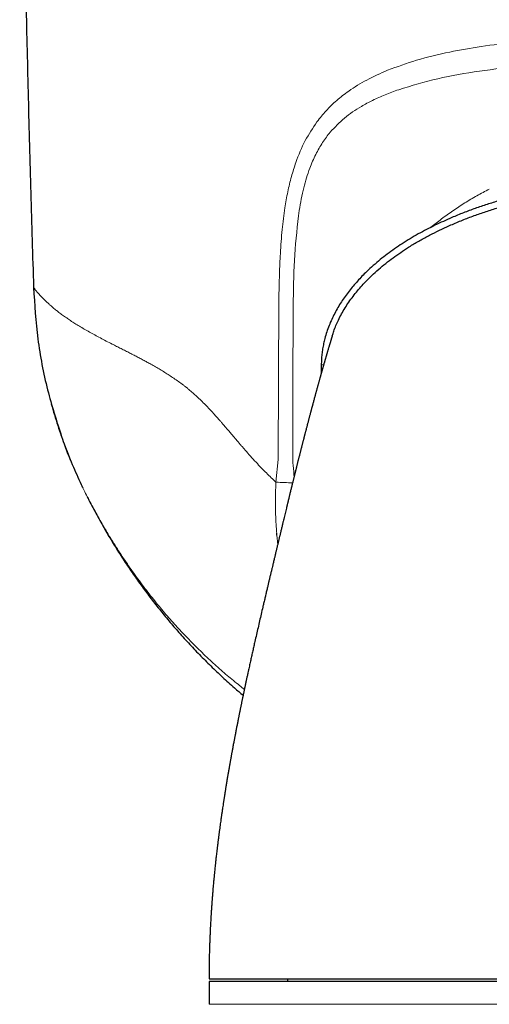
# Model space of a CAD drawing. Header units: millimetres. Extents: x 8 to 811, y 12 to 917.
# Tile 5 of 68: x 449 to 466, y 423 to 459. Entities that reach past the tile are written whole.
import ezdxf

# ---------------------------------------------------------------- set-up
doc = ezdxf.new("R2010")
doc.units = ezdxf.units.MM

msp = doc.modelspace()

# ---------------------------------------------------------------- linework, layer by layer
at = {"color": 252, "linetype": 'Continuous', "lineweight": 0}
for p, q in [((458.108, 442.626), (458.136, 448.421)), ((459.678, 446.062), (459.764, 446.062)), ((458.034, 441.805), (458.108, 442.626)), ((451.014, 441.626), (451.03, 441.592)), ((455.604, 422.871), (487.604, 422.871))]:
    msp.add_line(p, q, dxfattribs=at)
at = {"color": 7, "linetype": 'Continuous', "lineweight": 30}
for p, q in [((459.678, 446.062), (459.679, 445.764)), ((455.604, 423.697), (455.604, 422.871)), ((487.604, 423.697), (455.604, 423.697)), ((458.454, 423.797), (458.454, 423.697))]:
    msp.add_line(p, q, dxfattribs=at)
for points, knots in [([(448.736, 480.107), (448.737, 478.94), (448.741, 476.607), (448.762, 473.108), (448.794, 469.609), (448.839, 466.11), (448.895, 462.632), (448.963, 459.174), (449.043, 455.738), (449.134, 452.302), (449.204, 450.012), (449.239, 448.867)], [0, 0, 0, 0, 0.1119894, 0.223983, 0.3359802, 0.4479803, 0.5599826, 0.6699864, 0.779991, 0.8899957, 1, 1, 1, 1]), ([(471.573, 452.759), (471.418, 452.758), (471.108, 452.756), (470.643, 452.739), (470.182, 452.714), (469.722, 452.677), (469.265, 452.631), (468.81, 452.575), (468.358, 452.509), (467.907, 452.432), (467.459, 452.344), (467.013, 452.246), (466.568, 452.135), (466.127, 452.013), (465.691, 451.878), (465.259, 451.732), (464.834, 451.573), (464.45, 451.416), (464.105, 451.264), (463.799, 451.12), (463.496, 450.968), (463.196, 450.806), (462.9, 450.635), (462.613, 450.456), (462.337, 450.271), (462.072, 450.079), (461.814, 449.876), (461.563, 449.663), (461.343, 449.46), (461.153, 449.27), (460.991, 449.096), (460.834, 448.918), (460.684, 448.733), (460.541, 448.542), (460.406, 448.345), (460.279, 448.14), (460.161, 447.927), (460.053, 447.707), (459.957, 447.481), (459.874, 447.251), (459.809, 447.033), (459.76, 446.828), (459.724, 446.636), (459.698, 446.444), (459.682, 446.252), (459.679, 446.126), (459.678, 446.062)], [0, 0, 0, 0, 0.030912, 0.061693, 0.092375, 0.122987, 0.153556, 0.18411, 0.214674, 0.245276, 0.275942, 0.306701, 0.337596, 0.368583, 0.399541, 0.430426, 0.461265, 0.492083, 0.515103, 0.538154, 0.561258, 0.584436, 0.607718, 0.631121, 0.653244, 0.675371, 0.697488, 0.719649, 0.741897, 0.757774, 0.77365, 0.789477, 0.805283, 0.821096, 0.836953, 0.852899, 0.868988, 0.885283, 0.901627, 0.917885, 0.934146, 0.947234, 0.960405, 0.973622, 0.986814, 1, 1, 1, 1]), ([(460.077, 447.115), (460.095, 447.172), (460.134, 447.296), (460.209, 447.486), (460.302, 447.695), (460.413, 447.908), (460.54, 448.126), (460.68, 448.337), (460.83, 448.543), (460.989, 448.743), (461.157, 448.936), (461.351, 449.142), (461.572, 449.358), (461.822, 449.581), (462.081, 449.793), (462.35, 449.995), (462.626, 450.187), (462.928, 450.38), (463.254, 450.573), (463.605, 450.763), (463.963, 450.942), (464.344, 451.117), (464.746, 451.287), (465.171, 451.452), (465.601, 451.603), (466.037, 451.742), (466.478, 451.869), (466.924, 451.984), (467.374, 452.087), (467.852, 452.184), (468.356, 452.272), (468.887, 452.349), (469.421, 452.413), (469.958, 452.463), (470.496, 452.498), (471.035, 452.52), (471.394, 452.522), (471.573, 452.524)], [0, 0, 0, 0, 0.013135, 0.029243, 0.045473, 0.06412, 0.08287, 0.101722, 0.120666, 0.139684, 0.158751, 0.177836, 0.202756, 0.227676, 0.252623, 0.277613, 0.30266, 0.327768, 0.357436, 0.387175, 0.416965, 0.446776, 0.480647, 0.514533, 0.548468, 0.58248, 0.616598, 0.650846, 0.685246, 0.719818, 0.759548, 0.799471, 0.839531, 0.879673, 0.919837, 0.959965, 1, 1, 1, 1]), ([(449.239, 448.867), (449.279, 448.244), (449.358, 446.995), (449.702, 445.179), (450.077, 444.02), (450.258, 443.458)], [0, 0, 0, 0, 0.338823, 0.679498, 1, 1, 1, 1]), ([(460.076, 447.116), (460.076, 447.115), (460.075, 447.113), (460.073, 447.108), (460.071, 447.101), (460.069, 447.093), (460.066, 447.084), (460.063, 447.074), (460.059, 447.063), (460.056, 447.053), (460.053, 447.042), (460.049, 447.031), (460.046, 447.02), (460.043, 447.01), (460.04, 447), (460.037, 446.991), (460.035, 446.982), (460.032, 446.972), (460.028, 446.96), (460.023, 446.945), (460.018, 446.927), (460.012, 446.908), (460.006, 446.888), (460, 446.869), (459.994, 446.85), (459.989, 446.83), (459.982, 446.809), (459.975, 446.784), (459.967, 446.757), (459.958, 446.728), (459.949, 446.696), (459.937, 446.658), (459.923, 446.611), (459.911, 446.568), (459.901, 446.537), (459.896, 446.52), (459.892, 446.504), (459.887, 446.489), (459.883, 446.474), (459.878, 446.457), (459.872, 446.436), (459.865, 446.413), (459.858, 446.389), (459.851, 446.365), (459.845, 446.343), (459.838, 446.319), (459.83, 446.292), (459.821, 446.26), (459.811, 446.227), (459.802, 446.195), (459.793, 446.163), (459.784, 446.133), (459.775, 446.101), (459.765, 446.065), (459.754, 446.026), (459.742, 445.984), (459.73, 445.945), (459.72, 445.908), (459.71, 445.873), (459.7, 445.837), (459.69, 445.801), (459.68, 445.767), (459.671, 445.735), (459.663, 445.705), (459.654, 445.674), (459.644, 445.639), (459.634, 445.602), (459.623, 445.564), (459.613, 445.529), (459.604, 445.495), (459.595, 445.461), (459.584, 445.424), (459.573, 445.383), (459.562, 445.342), (459.551, 445.303), (459.541, 445.266), (459.531, 445.231), (459.521, 445.195), (459.511, 445.158), (459.5, 445.119), (459.489, 445.078), (459.478, 445.037), (459.467, 444.996), (459.456, 444.957), (459.445, 444.916), (459.431, 444.866), (459.416, 444.809), (459.399, 444.747), (459.383, 444.687), (459.369, 444.635), (459.357, 444.592), (459.348, 444.557), (459.338, 444.521), (459.328, 444.484), (459.319, 444.448), (459.31, 444.417), (459.304, 444.393), (459.299, 444.374), (459.293, 444.353), (459.286, 444.327), (459.278, 444.297), (459.268, 444.257), (459.256, 444.211), (459.243, 444.162), (459.23, 444.113), (459.216, 444.063), (459.203, 444.012), (459.19, 443.961), (459.177, 443.914), (459.165, 443.869), (459.154, 443.824), (459.141, 443.778), (459.129, 443.731), (459.118, 443.688), (459.107, 443.645), (459.096, 443.602), (459.084, 443.559), (459.074, 443.521), (459.066, 443.488), (459.058, 443.457), (459.049, 443.422), (459.039, 443.382), (459.028, 443.341), (459.017, 443.3), (459.006, 443.256), (458.995, 443.211), (458.982, 443.162), (458.969, 443.111), (458.955, 443.055), (458.94, 442.999), (458.926, 442.942), (458.912, 442.89), (458.9, 442.84), (458.887, 442.791), (458.875, 442.741), (458.862, 442.689), (458.849, 442.641), (458.838, 442.595), (458.826, 442.548), (458.813, 442.497), (458.8, 442.445), (458.787, 442.395), (458.775, 442.344), (458.762, 442.293), (458.751, 442.25), (458.743, 442.218), (458.737, 442.192), (458.729, 442.162), (458.719, 442.122), (458.707, 442.075), (458.694, 442.022), (458.682, 441.973), (458.671, 441.926), (458.659, 441.878), (458.646, 441.826), (458.633, 441.771), (458.619, 441.715), (458.604, 441.655), (458.589, 441.592), (458.573, 441.53), (458.557, 441.465), (458.544, 441.409), (458.532, 441.362), (458.524, 441.33), (458.518, 441.302), (458.511, 441.273), (458.503, 441.24), (458.494, 441.205), (458.486, 441.17), (458.478, 441.138), (458.471, 441.108), (458.463, 441.076), (458.454, 441.039), (458.444, 440.999), (458.435, 440.96), (458.427, 440.926), (458.419, 440.893), (458.406, 440.839), (458.388, 440.765), (458.365, 440.668), (458.341, 440.568), (458.318, 440.471), (458.293, 440.37), (458.272, 440.281), (458.253, 440.202), (458.238, 440.137), (458.222, 440.071), (458.207, 440.011), (458.195, 439.958), (458.185, 439.916), (458.175, 439.877), (458.166, 439.837), (458.154, 439.79), (458.141, 439.736), (458.129, 439.683), (458.117, 439.636), (458.107, 439.591), (458.095, 439.543), (458.083, 439.494), (458.072, 439.448), (458.063, 439.408), (458.054, 439.37), (458.044, 439.329), (458.033, 439.284), (458.023, 439.242), (458.014, 439.207), (458.008, 439.179), (458.002, 439.153), (457.995, 439.124), (457.985, 439.084), (457.974, 439.039), (457.963, 438.994), (457.954, 438.955), (457.939, 438.891), (457.919, 438.807), (457.892, 438.695), (457.866, 438.584), (457.838, 438.468), (457.809, 438.348), (457.781, 438.23), (457.753, 438.112), (457.724, 437.988), (457.691, 437.85), (457.657, 437.705), (457.622, 437.555), (457.588, 437.412), (457.546, 437.232), (457.497, 437.023), (457.439, 436.775), (457.382, 436.526), (457.324, 436.275), (457.274, 436.051), (457.229, 435.855), (457.191, 435.687), (457.154, 435.519), (457.116, 435.35), (457.078, 435.175), (457.044, 435.022), (457.014, 434.885), (456.989, 434.771), (456.964, 434.653), (456.938, 434.534), (456.917, 434.437), (456.902, 434.365), (456.893, 434.322), (456.884, 434.279), (456.874, 434.233), (456.864, 434.184), (456.854, 434.137), (456.845, 434.095), (456.837, 434.056), (456.828, 434.012), (456.817, 433.96), (456.805, 433.903), (456.794, 433.849), (456.783, 433.797), (456.772, 433.744), (456.761, 433.688), (456.749, 433.633), (456.739, 433.582), (456.729, 433.534), (456.719, 433.483), (456.708, 433.428), (456.696, 433.372), (456.686, 433.321), (456.676, 433.271), (456.665, 433.214), (456.652, 433.15), (456.639, 433.085), (456.626, 433.02), (456.613, 432.955), (456.6, 432.889), (456.587, 432.819), (456.573, 432.748), (456.56, 432.68), (456.548, 432.618), (456.538, 432.564), (456.528, 432.513), (456.517, 432.458), (456.506, 432.396), (456.492, 432.326), (456.479, 432.252), (456.465, 432.178), (456.452, 432.107), (456.44, 432.044), (456.43, 431.988), (456.421, 431.94), (456.412, 431.892), (456.403, 431.839), (456.392, 431.779), (456.381, 431.717), (456.371, 431.661), (456.362, 431.613), (456.355, 431.571), (456.347, 431.529), (456.339, 431.482), (456.33, 431.429), (456.32, 431.37), (456.309, 431.305), (456.297, 431.237), (456.286, 431.171), (456.274, 431.104), (456.262, 431.032), (456.249, 430.955), (456.236, 430.878), (456.224, 430.805), (456.213, 430.736), (456.203, 430.672), (456.193, 430.614), (456.186, 430.569), (456.181, 430.535), (456.177, 430.511), (456.174, 430.49), (456.171, 430.472), (456.167, 430.45), (456.163, 430.42), (456.157, 430.381), (456.149, 430.335), (456.142, 430.285), (456.134, 430.236), (456.127, 430.189), (456.117, 430.125), (456.105, 430.044), (456.092, 429.957), (456.081, 429.882), (456.071, 429.818), (456.063, 429.759), (456.056, 429.71), (456.049, 429.664), (456.042, 429.614), (456.032, 429.547), (456.021, 429.463), (456.007, 429.361), (455.992, 429.253), (455.979, 429.158), (455.969, 429.08), (455.962, 429.026), (455.956, 428.979), (455.951, 428.942), (455.948, 428.915), (455.945, 428.893), (455.942, 428.87), (455.938, 428.838), (455.933, 428.797), (455.923, 428.723), (455.911, 428.624), (455.897, 428.508), (455.885, 428.403), (455.873, 428.304), (455.863, 428.211), (455.853, 428.126), (455.845, 428.052), (455.838, 427.988), (455.832, 427.927), (455.824, 427.858), (455.816, 427.776), (455.806, 427.676), (455.794, 427.563), (455.782, 427.436), (455.77, 427.309), (455.759, 427.183), (455.748, 427.062), (455.739, 426.953), (455.732, 426.862), (455.726, 426.794), (455.722, 426.736), (455.717, 426.683), (455.714, 426.634), (455.709, 426.574), (455.704, 426.508), (455.699, 426.432), (455.694, 426.36), (455.69, 426.295), (455.686, 426.241), (455.683, 426.195), (455.68, 426.152), (455.677, 426.101), (455.673, 426.041), (455.669, 425.971), (455.664, 425.89), (455.659, 425.794), (455.653, 425.68), (455.646, 425.547), (455.64, 425.4), (455.633, 425.24), (455.626, 425.065), (455.62, 424.88), (455.615, 424.685), (455.61, 424.481), (455.607, 424.265), (455.605, 424.035), (455.604, 423.878), (455.604, 423.797)], [0, 0, 0, 0, 0.007658, 0.014918, 0.021786, 0.028264, 0.034355, 0.039964, 0.045205, 0.050081, 0.054594, 0.058828, 0.062687, 0.066174, 0.06929, 0.072038, 0.074417, 0.076437, 0.079994, 0.083851, 0.088005, 0.092456, 0.09686, 0.100892, 0.104555, 0.108206, 0.112237, 0.116645, 0.121429, 0.12643, 0.131463, 0.136527, 0.144391, 0.15236, 0.154845, 0.157144, 0.159241, 0.161138, 0.1629, 0.165186, 0.167793, 0.170721, 0.17373, 0.176546, 0.179168, 0.181599, 0.184928, 0.188466, 0.192204, 0.195824, 0.199163, 0.202222, 0.205371, 0.20893, 0.213023, 0.217128, 0.221199, 0.224344, 0.227554, 0.230827, 0.23414, 0.237231, 0.239977, 0.242456, 0.245064, 0.247966, 0.251223, 0.254411, 0.257306, 0.259911, 0.262556, 0.26548, 0.268682, 0.271961, 0.274963, 0.27769, 0.28028, 0.282826, 0.285464, 0.288386, 0.291313, 0.29431, 0.297143, 0.29981, 0.302499, 0.305449, 0.310043, 0.314027, 0.317845, 0.321803, 0.32393, 0.326108, 0.328365, 0.330701, 0.333046, 0.335101, 0.336369, 0.337473, 0.33868, 0.340215, 0.342076, 0.344188, 0.347336, 0.350207, 0.352819, 0.355927, 0.358847, 0.361687, 0.364502, 0.366798, 0.369281, 0.371942, 0.37447, 0.376881, 0.378985, 0.381323, 0.3838, 0.385883, 0.387493, 0.388958, 0.390825, 0.39297, 0.395107, 0.397228, 0.399314, 0.401715, 0.404121, 0.406722, 0.409381, 0.412362, 0.415139, 0.417687, 0.420014, 0.422325, 0.424789, 0.42718, 0.42963, 0.431622, 0.43364, 0.436204, 0.438695, 0.440866, 0.443157, 0.445616, 0.447808, 0.448921, 0.450008, 0.451329, 0.452894, 0.455318, 0.457653, 0.459826, 0.461763, 0.463781, 0.466142, 0.468537, 0.470756, 0.473402, 0.476129, 0.478733, 0.481266, 0.484238, 0.485803, 0.487084, 0.488139, 0.48931, 0.490654, 0.492142, 0.493607, 0.494889, 0.496001, 0.497261, 0.49878, 0.500505, 0.502066, 0.503393, 0.504609, 0.506056, 0.509683, 0.51327, 0.51657, 0.519995, 0.523019, 0.526724, 0.528911, 0.530976, 0.533141, 0.535447, 0.536957, 0.538345, 0.539573, 0.540774, 0.542283, 0.544233, 0.546067, 0.54748, 0.54883, 0.550398, 0.552144, 0.553626, 0.554868, 0.555958, 0.557272, 0.558849, 0.560241, 0.561374, 0.562232, 0.56292, 0.563844, 0.565045, 0.566705, 0.568164, 0.569364, 0.570437, 0.574191, 0.577446, 0.580935, 0.58463, 0.588342, 0.592189, 0.595639, 0.599321, 0.603674, 0.60839, 0.612633, 0.617445, 0.621511, 0.628984, 0.636409, 0.643849, 0.651304, 0.658779, 0.663687, 0.6687, 0.673533, 0.678458, 0.683494, 0.688821, 0.691815, 0.695416, 0.698744, 0.702054, 0.705703, 0.707114, 0.708276, 0.709444, 0.710773, 0.71226, 0.713653, 0.714843, 0.715868, 0.717039, 0.718632, 0.720332, 0.721879, 0.723284, 0.724772, 0.726416, 0.728096, 0.729512, 0.730744, 0.732159, 0.733858, 0.735507, 0.736912, 0.738192, 0.739803, 0.741736, 0.743616, 0.745399, 0.747224, 0.749121, 0.751052, 0.753136, 0.755106, 0.756854, 0.758374, 0.75968, 0.761172, 0.762985, 0.764961, 0.767072, 0.769203, 0.771222, 0.773032, 0.774564, 0.775932, 0.777059, 0.778559, 0.780403, 0.782149, 0.783742, 0.785123, 0.786188, 0.787288, 0.78863, 0.790148, 0.791675, 0.793624, 0.795539, 0.797361, 0.799147, 0.801154, 0.803371, 0.805521, 0.80755, 0.809466, 0.811274, 0.81294, 0.814352, 0.815135, 0.815806, 0.816365, 0.816814, 0.817368, 0.818188, 0.819274, 0.820623, 0.82204, 0.823405, 0.824717, 0.825977, 0.82874, 0.831413, 0.833199, 0.835025, 0.836711, 0.838038, 0.839166, 0.840525, 0.842138, 0.844727, 0.847531, 0.850521, 0.853698, 0.855404, 0.856941, 0.858221, 0.859246, 0.860015, 0.860455, 0.861054, 0.861927, 0.863076, 0.8645, 0.868006, 0.871213, 0.87411, 0.876699, 0.879381, 0.881718, 0.883745, 0.885461, 0.887037, 0.888743, 0.891101, 0.89383, 0.89693, 0.900418, 0.904302, 0.907401, 0.910714, 0.914241, 0.916368, 0.918241, 0.91982, 0.921105, 0.922583, 0.923875, 0.925965, 0.928064, 0.930064, 0.931851, 0.933422, 0.934504, 0.935606, 0.936979, 0.938628, 0.940554, 0.942756, 0.945236, 0.94848, 0.952103, 0.956107, 0.960493, 0.965263, 0.970419, 0.975635, 0.981199, 0.987113, 0.993378, 1, 1, 1, 1]), ([(449.883, 444.636), (449.92, 444.506), (449.993, 444.247), (450.115, 443.862), (450.202, 443.598), (450.251, 443.465), (450.253, 443.457)], [0, 0, 0, 0, 0.326987, 0.653785, 0.980282, 1, 1, 1, 1]), ([(450.253, 443.457), (450.296, 443.338), (450.384, 443.093), (450.527, 442.725), (450.681, 442.354), (450.843, 441.986), (450.958, 441.745), (451.015, 441.624)], [0, 0, 0, 0, 0.190467, 0.393077, 0.59557, 0.797902, 1, 1, 1, 1]), ([(450.963, 441.732), (450.969, 441.721), (450.984, 441.688), (451.004, 441.646), (451.019, 441.615), (451.025, 441.604)], [0, 0, 0, 0, 0.260859, 0.732934, 1, 1, 1, 1]), ([(451.185, 441.281), (451.207, 441.237), (451.317, 441.013), (451.529, 440.617), (451.822, 440.093), (452.127, 439.581), (452.443, 439.079), (452.765, 438.597), (453.09, 438.133), (453.419, 437.688), (453.757, 437.252), (454.106, 436.825), (454.471, 436.399), (454.854, 435.974), (455.255, 435.551), (455.668, 435.137), (456.092, 434.735), (456.482, 434.381), (456.736, 434.165), (456.841, 434.076)], [0, 0, 0, 0, 0.015748, 0.081257, 0.146327, 0.211013, 0.27536, 0.339417, 0.399585, 0.45957, 0.519407, 0.579131, 0.638779, 0.701997, 0.765211, 0.828465, 0.891801, 0.955263, 1, 1, 1, 1]), ([(458.067, 439.877), (458.066, 439.889), (458.063, 439.914), (458.061, 439.938), (458.06, 439.95)], [0, 0, 0, 0, 0.500054, 1, 1, 1, 1]), ([(455.605, 423.797), (455.605, 423.797), (455.602, 423.797), (455.614, 423.797), (455.643, 423.797), (455.69, 423.797), (455.755, 423.797), (455.836, 423.797), (455.935, 423.797), (456.052, 423.797), (456.185, 423.797), (456.288, 423.797), (456.339, 423.797)], [0, 0, 0, 0, 0.01944, 0.128345, 0.23754, 0.346777, 0.455709, 0.564456, 0.673139, 0.781877, 0.890791, 1, 1, 1, 1]), ([(456.339, 423.797), (456.388, 423.797), (456.487, 423.797), (456.652, 423.797), (456.829, 423.797), (457.021, 423.797), (457.225, 423.797), (457.438, 423.797), (457.659, 423.797), (457.887, 423.797), (458.125, 423.797), (458.374, 423.797), (458.64, 423.797), (458.922, 423.797), (459.22, 423.797), (459.53, 423.797), (459.85, 423.797), (460.181, 423.797), (460.517, 423.797), (460.854, 423.797), (461.194, 423.797), (461.542, 423.797), (461.898, 423.797), (462.269, 423.797), (462.656, 423.797), (463.058, 423.797), (463.468, 423.797), (463.884, 423.797), (464.309, 423.797), (464.732, 423.797), (465.152, 423.797), (465.568, 423.797), (465.99, 423.797), (466.416, 423.797), (466.855, 423.797), (467.307, 423.797), (467.772, 423.797), (468.239, 423.797), (468.71, 423.797), (469.184, 423.797), (469.651, 423.797), (470.11, 423.797), (470.561, 423.797), (471.013, 423.797), (471.466, 423.797), (471.768, 423.797), (471.919, 423.797)], [0, 0, 0, 0, 0.023363, 0.046689, 0.069999, 0.093313, 0.116654, 0.140027, 0.162034, 0.184017, 0.205994, 0.227982, 0.25, 0.273367, 0.296695, 0.320005, 0.343318, 0.366655, 0.390027, 0.412034, 0.434017, 0.455994, 0.477982, 0.5, 0.523367, 0.546695, 0.570005, 0.593318, 0.616655, 0.640027, 0.662034, 0.684017, 0.705994, 0.727982, 0.75, 0.773367, 0.796695, 0.820005, 0.843318, 0.866655, 0.890024, 0.912028, 0.93401, 0.955988, 0.977978, 1, 1, 1, 1])]:
    msp.add_open_spline(points, degree=3, knots=knots, dxfattribs=at)
at = {"color": 252, "linetype": 'Continuous', "lineweight": 0}
for points, knots in [([(462.082, 456.74), (462.43, 456.868), (463.158, 457.137), (464.301, 457.405), (465.505, 457.616), (466.844, 457.786), (468.355, 457.91), (470.026, 457.981), (471.159, 457.989), (471.736, 457.992)], [0, 0, 0, 0, 0.1196418, 0.2504952, 0.3710345, 0.5007365, 0.6643238, 0.8289697, 1, 1, 1, 1]), ([(471.736, 457.095), (471.204, 457.091), (470.137, 457.083), (468.55, 457.018), (466.972, 456.905), (465.419, 456.723), (463.905, 456.466), (462.953, 456.179), (462.485, 456.037)], [0, 0, 0, 0, 0.166321, 0.334071, 0.499554, 0.669002, 0.837322, 1, 1, 1, 1]), ([(459.521, 454.874), (459.629, 455.01), (459.849, 455.288), (460.237, 455.657), (460.724, 456.036), (461.336, 456.412), (461.827, 456.628), (462.082, 456.74)], [0, 0, 0, 0, 0.159927, 0.325725, 0.499092, 0.73929, 1, 1, 1, 1]), ([(462.485, 456.037), (462.319, 455.978), (461.998, 455.861), (461.546, 455.659), (461.044, 455.392), (460.507, 455.033), (460.169, 454.674), (460.004, 454.499)], [0, 0, 0, 0, 0.177849, 0.345251, 0.502806, 0.757481, 1, 1, 1, 1]), ([(458.358, 451.755), (458.39, 451.95), (458.453, 452.332), (458.587, 452.881), (458.784, 453.508), (459.069, 454.195), (459.373, 454.651), (459.521, 454.874)], [0, 0, 0, 0, 0.171883, 0.337058, 0.496428, 0.753798, 1, 1, 1, 1]), ([(460.004, 454.499), (459.908, 454.376), (459.712, 454.123), (459.464, 453.682), (459.228, 453.136), (459.016, 452.458), (458.925, 451.935), (458.876, 451.658)], [0, 0, 0, 0, 0.155294, 0.319376, 0.496351, 0.733224, 1, 1, 1, 1]), ([(463.656, 451.047), (463.782, 451.148), (464.042, 451.357), (464.452, 451.651), (464.88, 451.933), (465.32, 452.196), (465.622, 452.355), (465.773, 452.434)], [0, 0, 0, 0, 0.191823, 0.394021, 0.5961, 0.798083, 1, 1, 1, 1]), ([(458.136, 448.421), (458.143, 448.731), (458.155, 449.289), (458.192, 450.138), (458.25, 450.941), (458.323, 451.493), (458.358, 451.755)], [0, 0, 0, 0, 0.277881, 0.499061, 0.761289, 1, 1, 1, 1]), ([(458.876, 451.658), (458.814, 451.122), (458.689, 450.042), (458.672, 448.951), (458.663, 448.401)], [0, 0, 0, 0, 0.4967772, 1, 1, 1, 1]), ([(449.239, 448.867), (449.24, 448.866), (449.241, 448.865), (449.247, 448.856), (449.256, 448.842), (449.271, 448.823), (449.29, 448.798), (449.306, 448.776), (449.315, 448.766)], [0, 0, 0, 0, 0.1605239, 0.3239633, 0.4899734, 0.6582105, 0.8283325, 1, 1, 1, 1]), ([(449.315, 448.766), (449.324, 448.754), (449.343, 448.731), (449.378, 448.689), (449.419, 448.642), (449.465, 448.591), (449.517, 448.535), (449.557, 448.494), (449.576, 448.474)], [0, 0, 0, 0, 0.163369, 0.327957, 0.49384, 0.661093, 0.829789, 1, 1, 1, 1]), ([(449.576, 448.474), (449.6, 448.45), (449.648, 448.402), (449.731, 448.323), (449.822, 448.24), (449.923, 448.152), (450.035, 448.06), (450.157, 447.963), (450.292, 447.862), (450.434, 447.762), (450.582, 447.661), (450.736, 447.562), (450.9, 447.46), (451.077, 447.356), (451.263, 447.25), (451.457, 447.143), (451.66, 447.035), (451.869, 446.925), (452.016, 446.849), (452.089, 446.812)], [0, 0, 0, 0, 0.057896, 0.116402, 0.175531, 0.235296, 0.295715, 0.356806, 0.418594, 0.481104, 0.53775, 0.595024, 0.65295, 0.711499, 0.770426, 0.828385, 0.886148, 0.943443, 1, 1, 1, 1]), ([(458.663, 448.401), (458.656, 447.438), (458.643, 445.507), (458.642, 443.577), (458.642, 442.611)], [0, 0, 0, 0, 0.49932, 1, 1, 1, 1]), ([(452.09, 446.812), (452.144, 446.784), (452.25, 446.73), (452.413, 446.648), (452.573, 446.567), (452.73, 446.487), (452.884, 446.408), (453.034, 446.331), (453.178, 446.254), (453.318, 446.179), (453.411, 446.128), (453.457, 446.103)], [0, 0, 0, 0, 0.1309202, 0.2570609, 0.3784296, 0.4950303, 0.6068638, 0.7120585, 0.8126495, 0.9086318, 1, 1, 1, 1]), ([(453.457, 446.103), (453.513, 446.071), (453.624, 446.009), (453.791, 445.912), (453.955, 445.813), (454.118, 445.711), (454.286, 445.602), (454.455, 445.486), (454.582, 445.394), (454.662, 445.334), (454.699, 445.306), (454.735, 445.278), (454.77, 445.25), (454.806, 445.222), (454.84, 445.193), (454.911, 445.135), (455.019, 445.042), (455.166, 444.908), (455.319, 444.762), (455.47, 444.61), (455.619, 444.455), (455.76, 444.303), (455.859, 444.194), (455.915, 444.131), (455.933, 444.111), (455.951, 444.091), (455.969, 444.071), (455.986, 444.051), (456.023, 444.009), (456.08, 443.944), (456.16, 443.852), (456.245, 443.753), (456.336, 443.646), (456.43, 443.535), (456.522, 443.426), (456.608, 443.324), (456.689, 443.229), (456.767, 443.138), (456.847, 443.045), (456.931, 442.949), (457.02, 442.847), (457.146, 442.706), (457.306, 442.531), (457.497, 442.329), (457.681, 442.141), (457.859, 441.967), (457.977, 441.858), (458.034, 441.805)], [0, 0, 0, 0, 0.0387852, 0.0762224, 0.1123148, 0.1480384, 0.183735, 0.221488, 0.2576702, 0.2655787, 0.2734091, 0.2811614, 0.288836, 0.296433, 0.3039527, 0.3113954, 0.3422, 0.3743205, 0.407789, 0.4426341, 0.4744569, 0.5073807, 0.5372757, 0.541255, 0.5452492, 0.5492584, 0.5532827, 0.5573219, 0.5613762, 0.5781326, 0.5961566, 0.6154512, 0.636019, 0.6578629, 0.6792411, 0.6985864, 0.7163294, 0.7336005, 0.7510814, 0.7694662, 0.7893262, 0.8097622, 0.8520118, 0.8921588, 0.9302039, 0.9661495, 1, 1, 1, 1]), ([(450.258, 443.458), (450.269, 443.423), (450.447, 442.827), (450.716, 442.264), (450.968, 441.735)], [0, 0, 0, 0, 0.059746, 1, 1, 1, 1]), ([(458.642, 442.611), (458.653, 442.473), (458.67, 442.271), (458.686, 442.069), (458.69, 442.006)], [0, 0, 0, 0, 0.686231, 1, 1, 1, 1]), ([(458.034, 441.805), (458.03, 441.747), (458.024, 441.625), (458.017, 441.433), (458.013, 441.225), (458.013, 441.018), (458.015, 440.813), (458.021, 440.611), (458.03, 440.4), (458.043, 440.178), (458.054, 440.027), (458.06, 439.95)], [0, 0, 0, 0, 0.09427, 0.197263, 0.309003, 0.429515, 0.532262, 0.64066, 0.754732, 0.874502, 1, 1, 1, 1]), ([(458.635, 441.782), (458.536, 441.784), (458.318, 441.789), (458.134, 441.8), (458.034, 441.805)], [0, 0, 0, 0, 0.456159, 1, 1, 1, 1]), ([(451.161, 441.332), (451.118, 441.417), (451.034, 441.585), (451.021, 441.612), (451.014, 441.626)], [0, 0, 0, 0, 0.507874, 1, 1, 1, 1]), ([(456.887, 434.292), (456.829, 434.338), (456.694, 434.443), (456.487, 434.611), (456.262, 434.799), (456.038, 434.992), (455.812, 435.193), (455.582, 435.403), (455.348, 435.625), (455.129, 435.84), (454.925, 436.046), (454.737, 436.241), (454.545, 436.446), (454.348, 436.663), (454.145, 436.892), (453.942, 437.129), (453.739, 437.374), (453.536, 437.625), (453.331, 437.886), (453.126, 438.157), (452.927, 438.43), (452.733, 438.703), (452.548, 438.975), (452.368, 439.248), (452.193, 439.519), (452.027, 439.786), (451.885, 440.019), (451.767, 440.219), (451.671, 440.385), (451.579, 440.547), (451.493, 440.703), (451.413, 440.85), (451.339, 440.988), (451.272, 441.115), (451.212, 441.232), (451.178, 441.299), (451.161, 441.332)], [0, 0, 0, 0, 0.024982, 0.058216, 0.09167, 0.125456, 0.159689, 0.194488, 0.229998, 0.266396, 0.294102, 0.322489, 0.35165, 0.381681, 0.412661, 0.444634, 0.475725, 0.507759, 0.540678, 0.574361, 0.608692, 0.641688, 0.675025, 0.708565, 0.742175, 0.775729, 0.809112, 0.831397, 0.853529, 0.875485, 0.897236, 0.918733, 0.939551, 0.960044, 0.980194, 1, 1, 1, 1]), ([(458.067, 439.877), (458.071, 439.83), (458.081, 439.724), (458.093, 439.618), (458.099, 439.56)], [0, 0, 0, 0, 0.449391, 1, 1, 1, 1])]:
    msp.add_open_spline(points, degree=3, knots=knots, dxfattribs=at)

doc.saveas('drawing.dxf')
